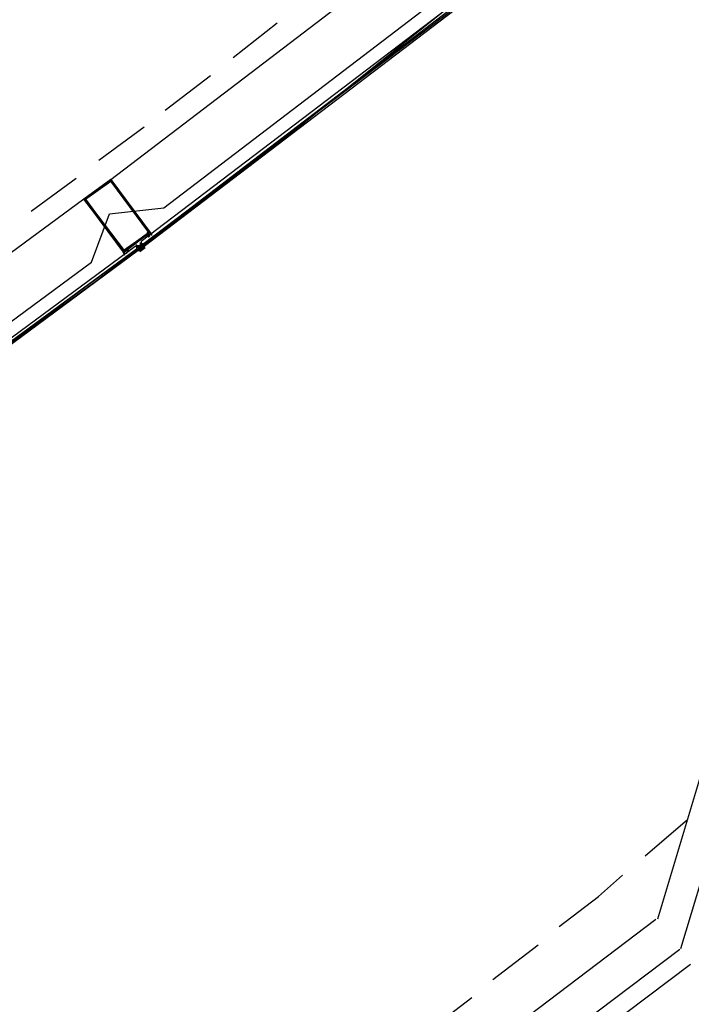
# Model space of a CAD drawing. Header units: feet. Extents: x -79 to 198, y -22 to 181.
# Tile 71 of 203: x 115.61 to 121.54, y 26.65 to 35.35. Entities that reach past the tile are written whole.
import ezdxf

# ---------------------------------------------------------------- set-up
doc = ezdxf.new("R2010")
doc.units = ezdxf.units.FT
doc.layers.add('A-AREA-UNIDAD', color=30, linetype='CONTINUOUS')
doc.layers.add('A-LINEA', color=7, linetype='CONTINUOUS')

msp = doc.modelspace()

# ---------------------------------------------------------------- linework, layer by layer
at = {"layer": 'A-AREA-UNIDAD'}
msp.add_lwpolyline([(106.88, 27.0756), (109.6, 28.7289), (109.728, 29.0844), (110.24, 29.12), (112.928, 30.8089), (113.12, 31.2356), (113.568, 31.2356), (116.24, 33.2089), (116.4, 33.6356), (116.88, 33.6889), (119.44, 35.6444)], dxfattribs=at)
at = {"layer": 'A-LINEA'}
for p, q in [((121.4492, 27.1432), (130.5472, 57.5985)), ((121.2448, 27.4065), (130.2319, 57.4903)), ((116.4133, 33.9378), (119.36, 36.1911)), ((117.4933, 35.0178), (117.88, 35.3244)), ((116.8933, 34.5511), (117.2933, 34.8578)), ((116.3067, 34.1111), (116.7067, 34.4044)), ((115.7067, 33.6578), (116.1067, 33.9511)), ((116.1733, 33.7644), (113.1867, 31.5644)), ((116.7467, 33.4711), (116.7467, 33.4711)), ((116.76, 33.4444), (116.76, 33.4444)), ((116.7733, 33.4444), (116.7733, 33.4444)), ((116.6267, 33.3511), (116.6267, 33.3511)), ((116.64, 33.3511), (116.64, 33.3511)), ((116.64, 33.3511), (116.64, 33.3511)), ((116.64, 33.3511), (116.64, 33.3511)), ((116.64, 33.3511), (116.64, 33.3511)), ((116.64, 33.3511), (116.64, 33.3511)), ((116.64, 33.3511), (116.64, 33.3511)), ((116.64, 33.3511), (116.64, 33.3511)), ((116.64, 33.3511), (116.64, 33.3511)), ((116.64, 33.3511), (116.64, 33.3511)), ((116.64, 33.3511), (116.64, 33.3511)), ((116.64, 33.3511), (116.64, 33.3511)), ((116.64, 33.3511), (116.64, 33.3511)), ((116.64, 33.3511), (116.64, 33.3511)), ((116.64, 33.3511), (116.64, 33.3511)), ((116.64, 33.3511), (116.64, 33.3511)), ((116.64, 33.3378), (116.6533, 33.3378)), ((116.64, 33.3378), (116.64, 33.3378)), ((116.64, 33.3378), (116.64, 33.3378)), ((116.64, 33.3378), (116.64, 33.3378)), ((116.64, 33.3378), (116.64, 33.3378)), ((116.64, 33.3378), (116.64, 33.3378)), ((116.64, 33.3378), (116.64, 33.3378)), ((116.64, 33.3378), (116.64, 33.3378)), ((116.64, 33.3378), (116.64, 33.3378)), ((116.64, 33.3378), (116.64, 33.3378)), ((116.64, 33.3378), (116.64, 33.3378)), ((116.64, 33.3378), (116.64, 33.3378)), ((116.6533, 33.3378), (116.64, 33.3378)), ((116.64, 33.3378), (116.64, 33.3244)), ((116.64, 33.3244), (116.64, 33.3244)), ((116.64, 33.3244), (116.64, 33.3244)), ((116.64, 33.3244), (116.64, 33.3244)), ((116.6533, 33.3378), (116.6533, 33.3511)), ((116.6533, 33.3378), (116.6533, 33.3511)), ((116.6533, 33.3378), (116.6533, 33.3511)), ((116.6533, 33.3511), (116.6533, 33.3378)), ((116.6533, 33.3511), (116.6533, 33.3511)), ((116.6533, 33.3511), (116.6533, 33.3511)), ((116.6533, 33.3511), (116.6533, 33.3511)), ((116.6533, 33.3378), (116.6533, 33.3378)), ((116.6533, 33.3378), (116.6533, 33.3378)), ((116.6533, 33.3378), (116.6533, 33.3378)), ((116.6533, 33.3378), (116.6533, 33.3378)), ((116.6533, 33.3378), (116.6533, 33.3378)), ((116.6533, 33.3378), (116.6533, 33.3378)), ((116.6533, 33.3378), (116.6533, 33.3244)), ((116.6533, 33.3378), (116.6533, 33.3378)), ((116.6533, 33.3378), (116.6533, 33.3378)), ((116.6533, 33.3378), (116.6533, 33.3378)), ((116.6533, 33.3378), (116.6533, 33.3378)), ((116.6533, 33.3378), (116.6533, 33.3378)), ((116.6533, 33.3378), (116.6533, 33.3378)), ((116.6533, 33.3378), (116.6533, 33.3378)), ((116.6533, 33.3378), (116.6533, 33.3378)), ((116.6533, 33.3378), (116.6533, 33.3378)), ((116.6533, 33.3378), (116.6533, 33.3378)), ((116.6533, 33.3378), (116.6533, 33.3378)), ((116.6533, 33.3378), (116.6533, 33.3378)), ((116.6533, 33.3378), (116.6533, 33.3378)), ((116.6533, 33.3378), (116.6533, 33.3378)), ((116.6533, 33.3378), (116.6533, 33.3378)), ((116.6533, 33.3378), (116.6533, 33.3378)), ((116.6533, 33.3378), (116.6533, 33.3378)), ((116.6533, 33.3378), (116.6533, 33.3378)), ((116.6533, 33.3378), (116.6533, 33.3378)), ((116.6533, 33.3378), (116.6533, 33.3378)), ((116.6533, 33.3378), (116.6533, 33.3378)), ((116.6533, 33.3378), (116.6533, 33.3378)), ((116.6533, 33.3378), (116.6533, 33.3378)), ((116.6533, 33.3378), (116.6533, 33.3378)), ((116.6533, 33.3378), (116.6533, 33.3378)), ((116.6533, 33.3378), (116.6533, 33.3378)), ((116.6533, 33.3378), (116.6533, 33.3378)), ((116.6667, 33.3378), (116.6533, 33.3378)), ((116.6533, 33.3378), (116.6533, 33.3378)), ((116.6533, 33.3378), (116.6533, 33.3378)), ((116.6533, 33.3378), (116.6533, 33.3378)), ((116.6533, 33.3378), (116.6533, 33.3378)), ((116.6533, 33.3378), (116.6533, 33.3378)), ((116.6533, 33.3378), (116.6533, 33.3378)), ((116.6533, 33.3378), (116.6533, 33.3378)), ((116.6533, 33.3378), (116.6533, 33.3378)), ((116.6533, 33.3378), (116.6533, 33.3244)), ((116.6533, 33.3378), (116.6533, 33.3378)), ((116.6533, 33.3378), (116.6533, 33.3378)), ((116.6533, 33.3378), (116.6533, 33.3378)), ((116.6533, 33.3378), (116.6533, 33.3244)), ((116.6533, 33.3378), (116.6533, 33.3378)), ((116.6533, 33.3378), (116.6533, 33.3378)), ((116.6533, 33.3378), (116.6533, 33.3378)), ((116.6533, 33.3378), (116.6533, 33.3378)), ((116.6533, 33.3244), (116.6533, 33.3244)), ((116.6533, 33.3244), (116.6533, 33.3244)), ((116.6533, 33.3244), (116.6533, 33.3244)), ((116.6533, 33.3244), (116.6533, 33.3244)), ((116.6533, 33.3244), (116.6533, 33.3244)), ((116.6533, 33.3244), (116.6533, 33.3244)), ((116.6533, 33.3244), (116.6533, 33.3244)), ((116.6533, 33.3244), (116.6533, 33.3244)), ((116.6533, 33.3244), (116.6533, 33.3244)), ((116.6533, 33.3244), (116.6533, 33.3244)), ((116.6533, 33.3244), (116.6533, 33.3244)), ((116.6533, 33.3244), (116.6533, 33.3244)), ((116.6533, 33.3244), (116.6533, 33.3244)), ((116.6533, 33.3244), (116.6533, 33.3244)), ((116.6533, 33.3244), (116.6533, 33.3244)), ((116.6533, 33.3244), (116.6533, 33.3244)), ((116.6533, 33.3244), (116.6667, 33.3244)), ((116.6533, 33.3244), (116.6533, 33.3244)), ((116.6667, 33.3244), (116.6533, 33.3244)), ((116.6533, 33.3244), (116.6533, 33.3244)), ((116.6533, 33.3244), (116.6533, 33.3244)), ((116.6533, 33.3244), (116.6533, 33.3244)), ((116.6533, 33.3244), (116.6533, 33.3244)), ((116.6533, 33.3244), (116.6533, 33.3244)), ((116.6533, 33.3244), (116.6533, 33.3244)), ((116.6533, 33.3244), (116.6533, 33.3244)), ((116.6533, 33.3244), (116.6533, 33.3244)), ((116.6667, 33.3778), (116.6667, 33.3778)), ((116.6667, 33.3778), (116.68, 33.3778)), ((116.6667, 33.3778), (116.6667, 33.3778)), ((116.6667, 33.3644), (116.6667, 33.3644)), ((116.6667, 33.3511), (116.6667, 33.3511)), ((116.6667, 33.3511), (116.6667, 33.3511)), ((116.6667, 33.3511), (116.6667, 33.3511)), ((116.6667, 33.3511), (116.6667, 33.3511)), ((116.6667, 33.3511), (116.6667, 33.3511)), ((116.6667, 33.3511), (116.6667, 33.3511)), ((116.6667, 33.3511), (116.6667, 33.3511)), ((116.6667, 33.3511), (116.6667, 33.3511)), ((116.6667, 33.3511), (116.6667, 33.3511)), ((116.6667, 33.3511), (116.68, 33.3511)), ((116.6667, 33.3511), (116.68, 33.3511)), ((116.6667, 33.3378), (116.68, 33.3511)), ((116.6667, 33.3511), (116.6667, 33.3511)), ((116.6667, 33.3511), (116.68, 33.3511)), ((116.6667, 33.3511), (116.68, 33.3511)), ((116.6667, 33.3511), (116.6667, 33.3511)), ((116.6667, 33.3511), (116.6667, 33.3511)), ((116.6667, 33.3511), (116.6667, 33.3511)), ((116.6667, 33.3511), (116.6667, 33.3511)), ((116.6667, 33.3511), (116.6667, 33.3511)), ((116.6667, 33.3511), (116.6667, 33.3511)), ((116.6667, 33.3378), (116.6667, 33.3511)), ((116.68, 33.3511), (116.6667, 33.3511)), ((116.68, 33.3511), (116.6667, 33.3511)), ((116.68, 33.3511), (116.6667, 33.3511)), ((116.6667, 33.3511), (116.6667, 33.3511)), ((116.6667, 33.3511), (116.68, 33.3511)), ((116.6667, 33.3511), (116.6667, 33.3511)), ((116.6667, 33.3511), (116.6667, 33.3511)), ((116.6667, 33.3511), (116.6667, 33.3511)), ((116.6667, 33.3511), (116.6667, 33.3511)), ((116.6667, 33.3378), (116.6667, 33.3511)), ((116.6667, 33.3511), (116.6667, 33.3511)), ((116.6667, 33.3511), (116.6667, 33.3511)), ((116.6667, 33.3511), (116.6667, 33.3511)), ((116.6667, 33.3511), (116.6667, 33.3511)), ((116.6667, 33.3511), (116.6667, 33.3378)), ((116.6667, 33.3511), (116.6667, 33.3511)), ((116.6667, 33.3511), (116.6667, 33.3511)), ((116.6667, 33.3511), (116.6667, 33.3511)), ((116.6667, 33.3511), (116.6667, 33.3378)), ((116.68, 33.3511), (116.6667, 33.3511)), ((116.6667, 33.3511), (116.6667, 33.3511)), ((116.68, 33.3511), (116.6667, 33.3511)), ((116.6667, 33.3511), (116.6667, 33.3378)), ((116.6667, 33.3511), (116.6667, 33.3511)), ((116.6667, 33.3378), (116.6667, 33.3511)), ((116.6667, 33.3378), (116.6667, 33.3511)), ((116.6667, 33.3511), (116.6667, 33.3511)), ((116.6667, 33.3511), (116.6667, 33.3511)), ((116.6667, 33.3378), (116.6667, 33.3378)), ((116.6667, 33.3378), (116.6667, 33.3378)), ((116.6667, 33.3378), (116.6667, 33.3378)), ((116.6667, 33.3378), (116.6667, 33.3378)), ((116.6667, 33.3378), (116.6667, 33.3378)), ((116.6667, 33.3378), (116.6667, 33.3378)), ((116.6667, 33.3378), (116.6667, 33.3378)), ((116.6667, 33.3244), (116.6667, 33.3378)), ((116.6667, 33.3378), (116.68, 33.3378)), ((116.6667, 33.3378), (116.6667, 33.3378)), ((116.6667, 33.3378), (116.6667, 33.3378)), ((116.6667, 33.3378), (116.6667, 33.3378)), ((116.6667, 33.3378), (116.6667, 33.3378)), ((116.6667, 33.3378), (116.68, 33.3378)), ((116.6667, 33.3378), (116.6667, 33.3378)), ((116.6667, 33.3378), (116.6667, 33.3378)), ((116.6667, 33.3378), (116.6667, 33.3378)), ((116.6667, 33.3378), (116.6667, 33.3378)), ((116.6667, 33.3378), (116.6667, 33.3378)), ((116.6667, 33.3378), (116.6667, 33.3378)), ((116.6667, 33.3378), (116.6667, 33.3378)), ((116.6667, 33.3378), (116.6667, 33.3378)), ((116.6667, 33.3378), (116.6667, 33.3378)), ((116.6667, 33.3378), (116.6667, 33.3378)), ((116.6667, 33.3378), (116.6667, 33.3244)), ((116.6667, 33.3378), (116.6667, 33.3378)), ((116.6667, 33.3378), (116.6667, 33.3378)), ((116.6667, 33.3378), (116.6667, 33.3378)), ((116.6667, 33.3378), (116.6667, 33.3378)), ((116.6667, 33.3378), (116.6667, 33.3378)), ((116.6667, 33.3378), (116.6667, 33.3378)), ((116.68, 33.3378), (116.6667, 33.3378)), ((116.6667, 33.3378), (116.6667, 33.3378)), ((116.6667, 33.3378), (116.6667, 33.3378)), ((116.68, 33.3378), (116.6667, 33.3378)), ((116.6667, 33.3378), (116.6667, 33.3378)), ((116.6667, 33.3378), (116.6667, 33.3378)), ((116.6667, 33.3378), (116.6667, 33.3378)), ((116.6667, 33.3378), (116.6667, 33.3378)), ((116.6667, 33.3378), (116.6667, 33.3378)), ((116.6667, 33.3378), (116.6667, 33.3378)), ((116.6667, 33.3378), (116.6667, 33.3378)), ((116.6667, 33.3378), (116.6667, 33.3378)), ((116.6667, 33.3378), (116.6667, 33.3378)), ((116.6667, 33.3378), (116.6667, 33.3378)), ((116.6667, 33.3378), (116.6667, 33.3378)), ((116.6667, 33.3378), (116.6667, 33.3378)), ((116.6667, 33.3378), (116.6667, 33.3378)), ((116.6667, 33.3378), (116.6667, 33.3378)), ((116.6667, 33.3378), (116.6667, 33.3378)), ((116.6667, 33.3378), (116.6667, 33.3378)), ((116.6667, 33.3244), (116.6667, 33.3244)), ((116.6667, 33.3244), (116.6667, 33.3244)), ((116.6667, 33.3244), (116.6667, 33.3244)), ((116.6667, 33.3244), (116.6667, 33.3244)), ((116.6667, 33.3244), (116.6667, 33.3244)), ((116.6667, 33.3244), (116.6667, 33.3244)), ((116.6667, 33.3244), (116.6667, 33.3244)), ((116.6667, 33.3244), (116.6667, 33.3244)), ((116.6667, 33.3244), (116.6667, 33.3244)), ((116.6667, 33.3244), (116.6667, 33.3244)), ((116.6667, 33.3244), (116.6667, 33.3244)), ((116.6667, 33.3244), (116.6667, 33.3244)), ((116.6667, 33.3244), (116.6667, 33.3244)), ((116.6667, 33.3244), (116.6667, 33.3244)), ((116.6667, 33.3244), (116.6667, 33.3244)), ((116.6667, 33.3244), (116.6667, 33.3244)), ((116.6667, 33.3244), (116.6667, 33.3244)), ((116.6667, 33.3111), (116.6667, 33.3244)), ((116.6667, 33.3244), (116.6667, 33.3244)), ((116.6667, 33.3244), (116.6667, 33.3244)), ((116.6667, 33.3244), (116.6667, 33.3244)), ((116.6667, 33.3244), (116.6667, 33.3244)), ((116.6667, 33.3244), (116.6667, 33.3244)), ((116.6667, 33.3244), (116.6667, 33.3244)), ((116.6667, 33.3244), (116.6667, 33.3244)), ((116.6667, 33.3244), (116.6667, 33.3244)), ((116.6667, 33.3244), (116.6667, 33.3244)), ((116.6667, 33.3244), (116.6667, 33.3244)), ((116.6667, 33.3244), (116.6667, 33.3244)), ((116.6667, 33.3244), (116.6667, 33.3244)), ((116.6667, 33.3244), (116.6667, 33.3244)), ((116.6667, 33.3244), (116.6667, 33.3244)), ((116.6667, 33.3244), (116.6667, 33.3244)), ((116.6667, 33.3244), (116.6667, 33.3244)), ((116.6667, 33.3244), (116.6667, 33.3244)), ((116.6667, 33.3244), (116.6667, 33.3244)), ((116.6667, 33.3244), (116.6667, 33.3244)), ((116.6667, 33.3244), (116.6667, 33.3244)), ((116.6667, 33.3244), (116.6667, 33.3244)), ((116.6667, 33.3244), (116.6667, 33.3244)), ((116.6667, 33.3244), (116.6667, 33.3244)), ((116.6667, 33.3244), (116.6667, 33.3244)), ((116.6667, 33.3244), (116.6667, 33.3244)), ((116.6667, 33.3244), (116.6667, 33.3244)), ((116.6667, 33.3244), (116.6667, 33.3244)), ((116.6667, 33.3244), (116.6667, 33.3244)), ((116.6667, 33.3111), (116.6667, 33.3244)), ((116.7136, 33.347), (116.6674, 33.3119)), ((116.7148, 33.334), (116.6682, 33.2996)), ((116.68, 33.3911), (116.68, 33.3911)), ((116.68, 33.3778), (116.68, 33.3778)), ((116.68, 33.3778), (116.68, 33.3778)), ((116.68, 33.3778), (116.68, 33.3778)), ((116.68, 33.3778), (116.68, 33.3778)), ((116.68, 33.3778), (116.68, 33.3778)), ((116.68, 33.3778), (116.68, 33.3778)), ((116.68, 33.3778), (116.68, 33.3778)), ((116.68, 33.3778), (116.68, 33.3644)), ((116.68, 33.3778), (116.68, 33.3778)), ((116.68, 33.3778), (116.68, 33.3778)), ((116.68, 33.3778), (116.68, 33.3778)), ((116.68, 33.3778), (116.68, 33.3778)), ((116.68, 33.3778), (116.68, 33.3778)), ((116.68, 33.3778), (116.68, 33.3778)), ((116.68, 33.3778), (116.68, 33.3778)), ((116.68, 33.3778), (116.68, 33.3778)), ((116.68, 33.3778), (116.68, 33.3778)), ((116.68, 33.3778), (116.68, 33.3778)), ((116.68, 33.3778), (116.68, 33.3778)), ((116.68, 33.3644), (116.68, 33.3644)), ((116.68, 33.3644), (116.68, 33.3644)), ((116.68, 33.3644), (116.68, 33.3644)), ((116.68, 33.3644), (116.68, 33.3644)), ((116.68, 33.3644), (116.68, 33.3644)), ((116.68, 33.3644), (116.68, 33.3644)), ((116.68, 33.3644), (116.68, 33.3644)), ((116.68, 33.3644), (116.68, 33.3644)), ((116.68, 33.3644), (116.68, 33.3644)), ((116.68, 33.3644), (116.68, 33.3644)), ((116.68, 33.3644), (116.68, 33.3644)), ((116.68, 33.3644), (116.68, 33.3644)), ((116.68, 33.3644), (116.68, 33.3644)), ((116.68, 33.3644), (116.68, 33.3644)), ((116.68, 33.3644), (116.68, 33.3644)), ((116.68, 33.3644), (116.68, 33.3644)), ((116.68, 33.3644), (116.68, 33.3644)), ((116.68, 33.3644), (116.68, 33.3644)), ((116.68, 33.3644), (116.68, 33.3644)), ((116.68, 33.3644), (116.68, 33.3644)), ((116.68, 33.3644), (116.68, 33.3644)), ((116.68, 33.3644), (116.68, 33.3511)), ((116.68, 33.3644), (116.68, 33.3644)), ((116.68, 33.3644), (116.68, 33.3511)), ((116.68, 33.3644), (116.68, 33.3644)), ((116.68, 33.3644), (116.68, 33.3644)), ((116.68, 33.3644), (116.68, 33.3644)), ((116.68, 33.3644), (116.68, 33.3644)), ((116.68, 33.3511), (116.68, 33.3644)), ((116.68, 33.3644), (116.68, 33.3644)), ((116.68, 33.3644), (116.68, 33.3644)), ((116.68, 33.3644), (116.68, 33.3644)), ((116.68, 33.3644), (116.68, 33.3644)), ((116.68, 33.3644), (116.68, 33.3644)), ((116.68, 33.3644), (116.68, 33.3644)), ((116.68, 33.3644), (116.68, 33.3644)), ((116.68, 33.3644), (116.68, 33.3644)), ((116.68, 33.3644), (116.68, 33.3644)), ((116.68, 33.3511), (116.68, 33.3644)), ((116.68, 33.3644), (116.68, 33.3644)), ((116.68, 33.3511), (116.68, 33.3511)), ((116.68, 33.3511), (116.68, 33.3511)), ((116.68, 33.3511), (116.68, 33.3511)), ((116.68, 33.3378), (116.68, 33.3511)), ((116.68, 33.3511), (116.68, 33.3511)), ((116.68, 33.3511), (116.68, 33.3511)), ((116.68, 33.3511), (116.68, 33.3511)), ((116.68, 33.3511), (116.68, 33.3511)), ((116.68, 33.3511), (116.68, 33.3511)), ((116.68, 33.3511), (116.68, 33.3511)), ((116.68, 33.3511), (116.6933, 33.3511)), ((116.68, 33.3511), (116.68, 33.3511)), ((116.68, 33.3511), (116.68, 33.3511)), ((116.68, 33.3511), (116.68, 33.3511)), ((116.68, 33.3511), (116.68, 33.3511)), ((116.68, 33.3511), (116.68, 33.3511)), ((116.68, 33.3511), (116.68, 33.3511)), ((116.68, 33.3511), (116.68, 33.3511)), ((116.68, 33.3511), (116.68, 33.3511)), ((116.68, 33.3511), (116.68, 33.3511)), ((116.68, 33.3511), (116.68, 33.3511)), ((116.68, 33.3511), (116.68, 33.3511)), ((116.68, 33.3511), (116.68, 33.3511)), ((116.68, 33.3511), (116.68, 33.3511)), ((116.68, 33.3511), (116.68, 33.3511)), ((116.68, 33.3511), (116.68, 33.3511)), ((116.68, 33.3511), (116.68, 33.3511)), ((116.68, 33.3511), (116.68, 33.3511)), ((116.68, 33.3511), (116.68, 33.3511)), ((116.68, 33.3511), (116.68, 33.3511)), ((116.68, 33.3511), (116.68, 33.3511)), ((116.68, 33.3511), (116.68, 33.3511)), ((116.68, 33.3511), (116.68, 33.3511)), ((116.68, 33.3511), (116.68, 33.3511)), ((116.68, 33.3511), (116.68, 33.3511)), ((116.68, 33.3511), (116.68, 33.3511)), ((116.68, 33.3511), (116.68, 33.3511)), ((116.68, 33.3511), (116.68, 33.3511)), ((116.6933, 33.3511), (116.68, 33.3511)), ((116.68, 33.3511), (116.68, 33.3511)), ((116.68, 33.3511), (116.68, 33.3511)), ((116.68, 33.3511), (116.68, 33.3511)), ((116.68, 33.3511), (116.68, 33.3511)), ((116.68, 33.3511), (116.68, 33.3511)), ((116.68, 33.3378), (116.68, 33.3511)), ((116.68, 33.3378), (116.68, 33.3511)), ((116.68, 33.3511), (116.68, 33.3511)), ((116.68, 33.3511), (116.68, 33.3511)), ((116.68, 33.3511), (116.68, 33.3511)), ((116.68, 33.3511), (116.68, 33.3511)), ((116.68, 33.3511), (116.68, 33.3511)), ((116.68, 33.3511), (116.68, 33.3511)), ((116.68, 33.3511), (116.68, 33.3511)), ((116.68, 33.3378), (116.68, 33.3378)), ((116.68, 33.3378), (116.68, 33.3378)), ((116.68, 33.3378), (116.6933, 33.3378)), ((116.68, 33.3378), (116.68, 33.3378)), ((116.68, 33.3378), (116.68, 33.3378)), ((116.68, 33.3378), (116.68, 33.3378)), ((116.68, 33.3378), (116.68, 33.3378)), ((116.68, 33.3378), (116.68, 33.3378)), ((116.68, 33.3378), (116.68, 33.3378)), ((116.68, 33.3378), (116.68, 33.3378)), ((116.68, 33.3378), (116.68, 33.3378)), ((116.68, 33.3378), (116.68, 33.3378)), ((116.68, 33.3378), (116.68, 33.3378)), ((116.68, 33.3378), (116.68, 33.3378)), ((116.68, 33.3378), (116.68, 33.3378)), ((116.68, 33.3378), (116.68, 33.3378)), ((116.68, 33.3378), (116.68, 33.3378)), ((116.68, 33.3378), (116.68, 33.3378)), ((116.68, 33.3378), (116.68, 33.3378)), ((116.68, 33.3378), (116.68, 33.3378)), ((116.68, 33.3378), (116.68, 33.3378)), ((116.68, 33.3378), (116.68, 33.3378)), ((116.68, 33.3378), (116.68, 33.3378)), ((116.68, 33.3378), (116.68, 33.3378)), ((116.68, 33.3378), (116.68, 33.3378)), ((116.68, 33.3378), (116.68, 33.3378)), ((116.68, 33.3378), (116.68, 33.3378)), ((116.68, 33.3378), (116.68, 33.3378)), ((116.68, 33.3378), (116.68, 33.3378)), ((116.6933, 33.3378), (116.68, 33.3378)), ((116.68, 33.3378), (116.68, 33.3378)), ((116.68, 33.3378), (116.68, 33.3378)), ((116.68, 33.3378), (116.68, 33.3378)), ((116.68, 33.3378), (116.68, 33.3378)), ((116.68, 33.3378), (116.68, 33.3378)), ((116.68, 33.3378), (116.68, 33.3378)), ((116.68, 33.3378), (116.68, 33.3378)), ((116.68, 33.3378), (116.68, 33.3378)), ((116.68, 33.3378), (116.68, 33.3378)), ((116.6933, 33.3378), (116.68, 33.3378)), ((116.68, 33.3378), (116.68, 33.3378)), ((116.68, 33.3378), (116.68, 33.3378)), ((116.68, 33.3378), (116.68, 33.3378)), ((116.68, 33.3378), (116.68, 33.3378)), ((116.68, 33.3378), (116.68, 33.3378)), ((116.68, 33.3378), (116.68, 33.3378)), ((116.68, 33.3378), (116.68, 33.3378)), ((116.68, 33.3244), (116.68, 33.3244)), ((116.6933, 33.3778), (116.6933, 33.3778)), ((116.6933, 33.3778), (116.6933, 33.3644)), ((116.6933, 33.3778), (116.6933, 33.3644)), ((116.6933, 33.3644), (116.6933, 33.3644)), ((116.6933, 33.3644), (116.6933, 33.3644)), ((116.6933, 33.3644), (116.6933, 33.3644)), ((116.6933, 33.3644), (116.6933, 33.3644)), ((116.6933, 33.3644), (116.6933, 33.3644)), ((116.6933, 33.3644), (116.6933, 33.3644)), ((116.6933, 33.3644), (116.6933, 33.3644)), ((116.6933, 33.3644), (116.6933, 33.3644)), ((116.6933, 33.3644), (116.6933, 33.3644)), ((116.6933, 33.3644), (116.6933, 33.3644)), ((116.6933, 33.3644), (116.6933, 33.3644)), ((116.6933, 33.3644), (116.6933, 33.3644)), ((116.6933, 33.3644), (116.6933, 33.3644)), ((116.6933, 33.3644), (116.6933, 33.3644)), ((116.6933, 33.3644), (116.6933, 33.3644)), ((116.6933, 33.3644), (116.6933, 33.3644)), ((116.6933, 33.3644), (116.6933, 33.3644)), ((116.6933, 33.3644), (116.6933, 33.3644)), ((116.6933, 33.3644), (116.6933, 33.3644)), ((116.6933, 33.3644), (116.6933, 33.3644)), ((116.6933, 33.3644), (116.6933, 33.3644)), ((116.6933, 33.3644), (116.6933, 33.3644)), ((116.6933, 33.3644), (116.6933, 33.3644)), ((116.6933, 33.3644), (116.6933, 33.3644)), ((116.6933, 33.3511), (116.6933, 33.3511)), ((116.6933, 33.3511), (116.6933, 33.3511)), ((116.6933, 33.3511), (116.6933, 33.3511)), ((116.6933, 33.3511), (116.6933, 33.3511)), ((116.6933, 33.3511), (116.6933, 33.3511)), ((116.6933, 33.3511), (116.6933, 33.3511)), ((116.6933, 33.3511), (116.6933, 33.3511)), ((116.6933, 33.3511), (116.6933, 33.3511)), ((116.6933, 33.3511), (116.6933, 33.3511)), ((116.6933, 33.3511), (116.6933, 33.3511)), ((116.6933, 33.3511), (116.6933, 33.3511)), ((116.6933, 33.3511), (116.6933, 33.3511)), ((116.6933, 33.3511), (116.6933, 33.3511)), ((116.6933, 33.3511), (116.6933, 33.3511)), ((116.6933, 33.3511), (116.6933, 33.3511)), ((116.6933, 33.3511), (116.6933, 33.3511)), ((116.6933, 33.3511), (116.6933, 33.3511)), ((116.6933, 33.3511), (116.6933, 33.3511)), ((116.6933, 33.3511), (116.6933, 33.3511)), ((116.6933, 33.3511), (116.6933, 33.3511)), ((116.6933, 33.3378), (116.6933, 33.3511)), ((116.6933, 33.3378), (116.6933, 33.3511)), ((116.7067, 33.3511), (116.6933, 33.3511)), ((116.6933, 33.3511), (116.6933, 33.3511)), ((116.6933, 33.3511), (116.6933, 33.3511)), ((116.6933, 33.3511), (116.6933, 33.3511)), ((116.6933, 33.3511), (116.6933, 33.3511)), ((116.6933, 33.3511), (116.6933, 33.3511)), ((116.6933, 33.3511), (116.6933, 33.3511)), ((116.7067, 33.3511), (116.6933, 33.3511)), ((116.6933, 33.3511), (116.6933, 33.3511)), ((116.6933, 33.3511), (116.6933, 33.3511)), ((116.6933, 33.3511), (116.7067, 33.3511)), ((116.6933, 33.3511), (116.6933, 33.3511)), ((116.6933, 33.3511), (116.6933, 33.3511)), ((116.6933, 33.3511), (116.7067, 33.3511)), ((116.6933, 33.3511), (116.6933, 33.3511)), ((116.6933, 33.3511), (116.6933, 33.3511)), ((116.6933, 33.3511), (116.6933, 33.3511)), ((116.6933, 33.3511), (116.6933, 33.3511)), ((116.6933, 33.3511), (116.6933, 33.3511)), ((116.6933, 33.3511), (116.6933, 33.3511)), ((116.6933, 33.3511), (116.6933, 33.3511)), ((116.6933, 33.3511), (116.6933, 33.3511)), ((116.6933, 33.3511), (116.6933, 33.3511)), ((116.6933, 33.3511), (116.6933, 33.3511)), ((116.6933, 33.3511), (116.6933, 33.3511)), ((116.6933, 33.3511), (116.6933, 33.3511)), ((116.6933, 33.3511), (116.6933, 33.3511)), ((116.6933, 33.3511), (116.6933, 33.3511)), ((116.6933, 33.3511), (116.6933, 33.3511)), ((116.6933, 33.3378), (116.6933, 33.3511)), ((116.6933, 33.3511), (116.6933, 33.3511)), ((116.6933, 33.3511), (116.6933, 33.3511)), ((116.6933, 33.3511), (116.6933, 33.3511)), ((116.6933, 33.3511), (116.6933, 33.3511)), ((116.6933, 33.3511), (116.6933, 33.3511)), ((116.6933, 33.3511), (116.6933, 33.3511)), ((116.6933, 33.3511), (116.6933, 33.3511)), ((116.6933, 33.3511), (116.6933, 33.3511)), ((116.6933, 33.3378), (116.6933, 33.3378)), ((116.6933, 33.3378), (116.6933, 33.3378)), ((116.6933, 33.3378), (116.6933, 33.3378)), ((116.6933, 33.3378), (116.6933, 33.3378)), ((116.6933, 33.3378), (116.6933, 33.3378)), ((116.6933, 33.3378), (116.6933, 33.3378)), ((116.6933, 33.3378), (116.6933, 33.3378)), ((116.6933, 33.3378), (116.6933, 33.3378)), ((116.6933, 33.3378), (116.6933, 33.3378)), ((116.6933, 33.3378), (116.6933, 33.3378)), ((116.6933, 33.3378), (116.6933, 33.3378)), ((116.7067, 33.3511), (116.7067, 33.3511)), ((116.7067, 33.3511), (116.7067, 33.3511)), ((116.7067, 33.3511), (116.7067, 33.3511)), ((116.7067, 33.3511), (116.7067, 33.3511)), ((116.56, 33.2978), (116.56, 33.2978)), ((116.56, 33.2844), (116.56, 33.2844)), ((116.6533, 33.3111), (116.6667, 33.3111)), ((116.6533, 33.3111), (116.6533, 33.3111)), ((116.6667, 33.3111), (116.6667, 33.3111)), ((121.1333, 27.9644), (121.5067, 28.2844)), ((120.72, 27.6044), (120.9333, 27.7911)), ((120.3733, 27.3378), (120.72, 27.6044)), ((119.7867, 26.8711), (120.1867, 27.1778)), ((119.2, 26.4044), (119.6, 26.7111))]:
    msp.add_line(p, q, dxfattribs=at)
for points in [[(103.4533, 25.1244), (105.36, 26.1111), (107.24, 27.1511), (109.1067, 28.2444), (110.9333, 29.3778), (112.7467, 30.5511), (114.52, 31.7644), (116.2667, 33.0311), (117.9733, 34.3244), (119.6533, 35.6711), (121.3067, 37.0578)], [(116.6933, 33.3644), (119.8267, 35.7644), (119.8267, 35.7778), (119.8133, 35.7778), (116.68, 33.3911), (116.68, 33.3778), (116.6933, 33.3644)], [(116.7067, 33.3511), (119.84, 35.7378), (119.8533, 35.7378), (119.84, 35.7511), (116.6933, 33.3644), (116.7067, 33.3511)], [(116.4133, 33.9378), (116.1733, 33.7644), (116.52, 33.2978), (116.76, 33.4711), (116.4133, 33.9378)], [(116.1733, 33.7644), (116.4133, 33.9378), (116.76, 33.4711), (116.5333, 33.2978), (116.1733, 33.7644)], [(116.4133, 33.9244), (116.1867, 33.7644), (116.52, 33.3111), (116.7467, 33.4711), (116.4133, 33.9244)], [(116.1867, 33.7644), (116.4133, 33.9244), (116.7467, 33.4711), (116.5333, 33.3111), (116.1867, 33.7644)], [(116.7333, 33.4711), (116.7333, 33.4578), (116.7333, 33.4578), (116.7333, 33.4578), (116.7467, 33.4578), (116.7467, 33.4578), (116.72, 33.4444), (116.72, 33.4444), (116.7467, 33.4311), (116.7467, 33.4311), (116.7467, 33.4311), (116.7467, 33.4311)], [(116.7333, 33.4711), (116.7467, 33.4711), (116.7467, 33.4711), (116.7467, 33.4711), (116.7467, 33.4578), (116.7467, 33.4578), (116.76, 33.4711), (116.76, 33.4711), (116.7733, 33.4578), (116.7733, 33.4578)], [(116.7333, 33.4578), (116.7467, 33.4578), (116.7467, 33.4578), (116.7467, 33.4578), (116.7467, 33.4711)], [(116.7733, 33.4444), (116.7733, 33.4578), (116.7733, 33.4578), (116.7733, 33.4578), (116.76, 33.4711), (116.76, 33.4711), (116.76, 33.4711), (116.76, 33.4711), (116.7467, 33.4711), (116.7467, 33.4711), (116.7467, 33.4711), (116.7467, 33.4711), (116.7467, 33.4711), (116.7467, 33.4711), (116.7467, 33.4711), (116.7467, 33.4711), (116.7467, 33.4578), (116.7467, 33.4578), (116.7333, 33.4444), (116.7333, 33.4444), (116.7467, 33.4311), (116.7467, 33.4311), (116.7467, 33.4444)], [(116.7467, 33.4711), (116.7467, 33.4711), (116.7467, 33.4711), (116.7467, 33.4711), (116.7467, 33.4578)], [(116.7467, 33.4311), (116.76, 33.4444), (116.76, 33.4444), (116.76, 33.4444)], [(116.76, 33.4444), (116.76, 33.4444), (116.76, 33.4444)], [(116.64, 33.3378), (116.64, 33.3244), (113.4667, 30.9911), (113.4533, 31.0044), (116.6267, 33.3511), (116.64, 33.3511), (116.64, 33.3378)], [(116.6533, 33.3111), (113.48, 30.9644), (113.4667, 30.9778), (113.4667, 30.9911), (116.64, 33.3244), (116.6533, 33.3244), (116.6533, 33.3111)], [(116.5733, 33.2978), (116.5733, 33.2978), (116.5733, 33.2978), (116.5733, 33.2978), (116.56, 33.3244), (116.56, 33.3244), (116.5467, 33.3111), (116.5467, 33.3111), (116.5467, 33.3111), (116.5467, 33.3111), (116.5467, 33.3111), (116.5333, 33.3111), (116.5333, 33.3111), (116.5333, 33.3111), (116.5333, 33.3111), (116.5333, 33.3111), (116.5333, 33.3111)], [(116.56, 33.2978), (116.56, 33.2978), (116.56, 33.2978), (116.56, 33.2978), (116.56, 33.3244), (116.56, 33.3244), (116.5467, 33.3111), (116.5467, 33.3111)], [(116.6267, 33.3511), (116.64, 33.3511), (116.64, 33.3378), (116.64, 33.3244), (116.6533, 33.3244), (116.6533, 33.3111)], [(116.6667, 33.3244), (116.6533, 33.3378), (116.64, 33.3511), (116.64, 33.3644)], [(116.64, 33.3511), (116.64, 33.3378), (116.6533, 33.3378), (116.6533, 33.3244)], [(116.6441, 33.3589), (116.6717, 33.3549), (116.6766, 33.3822)], [(116.6447, 33.345), (116.6723, 33.342), (116.6761, 33.3696)], [(116.6667, 33.3244), (116.6667, 33.3378), (116.6533, 33.3378), (116.6533, 33.3511)], [(116.6533, 33.3244), (116.6667, 33.3244), (116.6533, 33.3244)], [(116.6533, 33.3244), (116.6667, 33.3244), (116.6533, 33.3244)], [(116.6933, 33.3511), (116.6933, 33.3644), (116.68, 33.3644), (116.68, 33.3778), (116.6667, 33.3778)], [(116.6933, 33.3644), (116.68, 33.3644), (116.68, 33.3511), (116.6667, 33.3511)], [(116.6667, 33.3378), (116.6667, 33.3378), (116.6667, 33.3244)], [(116.6667, 33.3244), (116.6667, 33.3244), (116.6667, 33.3378), (116.6667, 33.3378)], [(116.68, 33.3244), (116.6667, 33.3244), (116.6667, 33.3378)], [(116.68, 33.3911), (116.68, 33.3778), (116.6933, 33.3644), (116.7067, 33.3511)], [(116.6933, 33.3378), (116.6933, 33.3511), (116.68, 33.3511)], [(116.6933, 33.3511), (116.6933, 33.3511), (116.68, 33.3511), (116.68, 33.3511)], [(116.6933, 33.3511), (116.6933, 33.3511), (116.68, 33.3511), (116.68, 33.3511)], [(116.6933, 33.3644), (116.6933, 33.3644), (116.6933, 33.3511), (116.6933, 33.3511)], [(116.5333, 33.3111), (116.5333, 33.3111), (116.5333, 33.3111), (116.5333, 33.3111), (116.5333, 33.3111), (116.5333, 33.3111), (116.52, 33.3111), (116.5333, 33.2978), (116.5333, 33.3111), (116.5333, 33.2978), (116.5333, 33.2978), (116.52, 33.2978), (116.52, 33.2978), (116.5333, 33.2711), (116.5333, 33.2711), (116.5333, 33.2711)], [(116.5333, 33.2978), (116.5333, 33.3111), (116.5333, 33.3111), (116.5333, 33.3111), (116.5333, 33.3111)], [(116.5467, 33.3111), (116.5333, 33.3111), (116.5333, 33.3111)], [(116.5333, 33.2711), (116.5333, 33.2978), (116.5333, 33.2978), (116.5333, 33.2978), (116.5333, 33.2978)], [(116.5467, 33.3111), (116.5467, 33.3111), (116.5467, 33.3111)], [(116.56, 33.2978), (116.5467, 33.2844), (116.5467, 33.2844), (116.5467, 33.2844)], [(116.5467, 33.2844), (116.5467, 33.2844), (116.5467, 33.2844), (116.5467, 33.2844)], [(108.5333, 19.1244), (110.4267, 20.1778), (112.2933, 21.2844), (114.1467, 22.4178), (115.96, 23.6044), (117.7467, 24.8311), (119.5067, 26.0978), (121.2267, 27.4044)], [(108.6933, 18.8311), (110.6, 19.8978), (112.4667, 20.9911), (114.32, 22.1378), (116.1467, 23.3244), (117.9333, 24.5511), (119.7067, 25.8311), (121.44, 27.1378)], [(108.7733, 18.6844), (110.68, 19.7511), (112.56, 20.8444), (114.4133, 21.9911), (116.24, 23.1911), (118.0267, 24.4178), (119.8, 25.6978), (121.5333, 27.0044)]]:
    msp.add_lwpolyline(points, dxfattribs=at)

doc.saveas('drawing.dxf')
